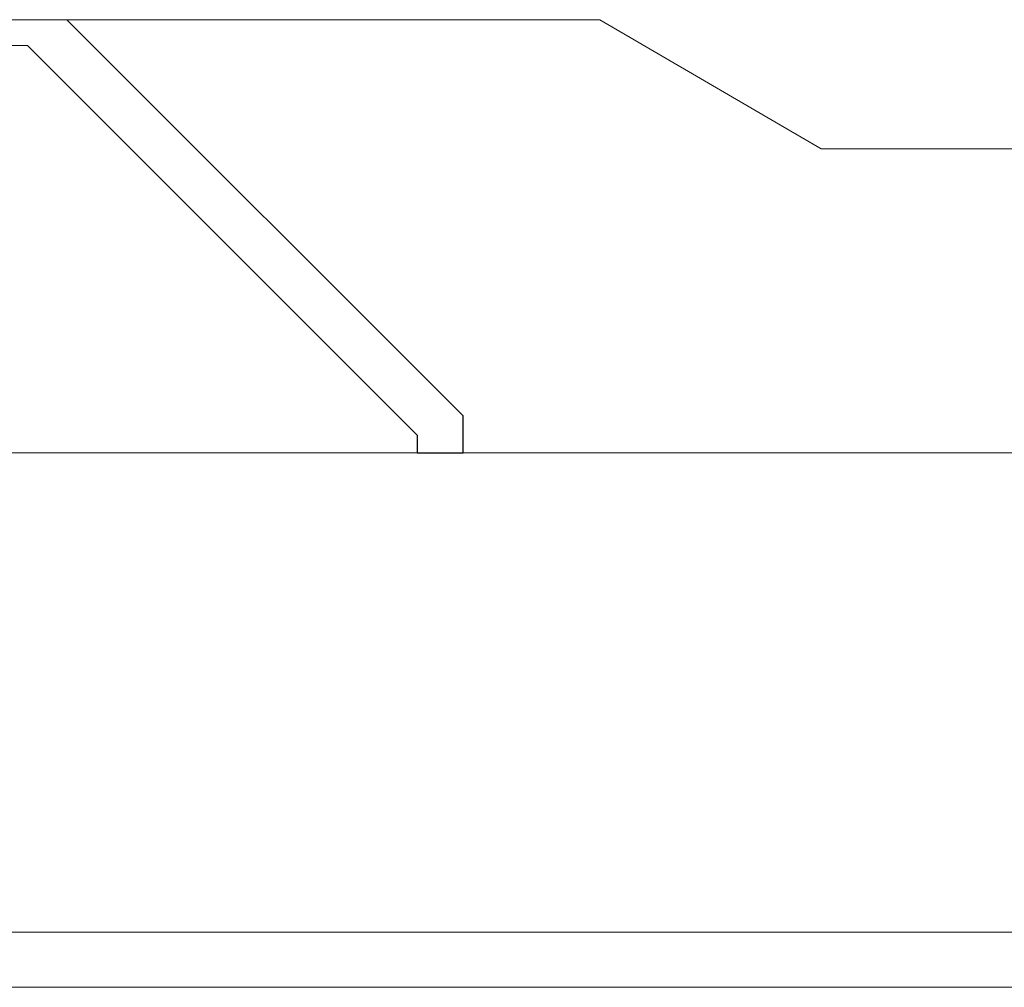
# Model space of a CAD drawing. Extents: x -89225 to 110569, y 13360 to 87647.
# Tile 53 of 256: x 11507 to 16848, y 26047 to 31297. Entities that reach past the tile are written whole.
import ezdxf

# ---------------------------------------------------------------- set-up
doc = ezdxf.new("R2010")
doc.units = 0
doc.layers.add('Beluchtingstank', color=253, linetype='Continuous')
doc.layers.add('INSTALLATIE', color=6, linetype='Continuous')

msp = doc.modelspace()

# ---------------------------------------------------------------- linework, layer by layer
at = {"layer": 'Beluchtingstank', "lineweight": 9, "ltscale": 0.01}
for p, q in [((11762.5, 31296.8), (11464.7, 31296.8)), ((11464.7, 31156), (11549.7, 31156))]:
    msp.add_line(p, q, dxfattribs=at)
at = {"layer": 'Beluchtingstank', "lineweight": 9}
for p, q in [((14654.7, 31296.8), (11762.5, 31296.8)), ((13912.5, 29146.8), (11762.5, 31296.8)), ((15854.7, 30596.8), (14654.7, 31296.8)), ((11549.7, 31156), (13662.5, 29043.3)), ((15854.7, 30596.8), (23483.1, 30596.8)), ((1539.7, 28946.8), (66439.7, 28946.8)), ((8314.7, 26346.8), (53064.7, 26346.8)), ((8314.7, 26346.8), (53064.7, 26346.8)), ((8314.7, 26046.8), (53064.7, 26046.8))]:
    msp.add_line(p, q, dxfattribs=at)
at = {"layer": 'INSTALLATIE'}
for p, q in [((13912.5, 28946.8), (13912.5, 29146.8)), ((13662.5, 29043.3), (13662.5, 28946.8)), ((13662.5, 28946.8), (13912.5, 28946.8))]:
    msp.add_line(p, q, dxfattribs=at)

doc.saveas('drawing.dxf')
